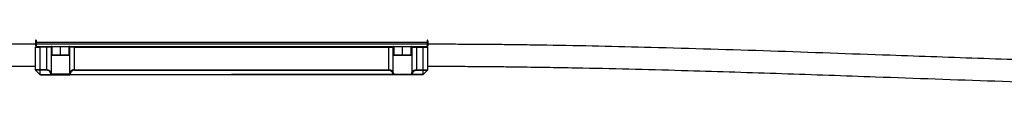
# Model space of a CAD drawing. Header units: millimetres. Extents: x -498 to 2211, y 417 to 918.
# Tile 13 of 24: x 136 to 450, y 658 to 673. Entities that reach past the tile are written whole.
import ezdxf

# ---------------------------------------------------------------- set-up
doc = ezdxf.new("R2010")
doc.units = ezdxf.units.MM

# ---------------------------------------------------------------- blocks, each defined once
blk = doc.blocks.new('Drawing View2')
at = {"color": 7, "linetype": 'Continuous', "lineweight": 25}
for p, q in [((290, 8), (290, 7.4)), ((290, 7.4), (290, 7)), ((290, 7.4), (290.2, 7.4)), ((290, 7), (290.2, 7)), ((290, 7), (290, 6.4)), ((290, 6.36), (290, 6.26)), ((290.2, 8.2), (290.2, 7.4)), ((414.8, 7.4), (290.2, 7.4)), ((290.2, 7.4), (290.2, 7)), ((290.2, 7), (290.2, 6.2)), ((290.2, 7), (414.8, 7)), ((414.8, 8.2), (414.8, 7.4)), ((415, 7.4), (414.8, 7.4)), ((414.8, 7.4), (414.8, 7)), ((414.8, 7), (414.8, 6.2)), ((415, 7), (414.8, 7)), ((415, 8), (415, 7.4)), ((415, 7.4), (415, 7)), ((415, 7), (415, 6.4)), ((415, 6.36), (415, 6.26)), ((290, -1.22), (290, 6)), ((290.06, 6.25), (290.09, 6.23)), ((290.2, 6.2), (296.75, 6.2)), ((293.57, 6), (291.5, 6)), ((291.5, -1.22), (291.5, 6)), ((293.57, 6), (293.57, 6.2)), ((295.02, 6), (293.57, 6)), ((293.57, 6), (293.57, -1.22)), ((295.02, 6), (295.02, -2.16)), ((295.25, 6), (295.02, 6)), ((295.25, 6.2), (295.25, 3.4)), ((295.25, 3.4), (295.35, 3.3)), ((298, 3.4), (295.25, 3.4)), ((298, 3.3), (295.35, 3.3)), ((296.75, 6.2), (298, 6.2)), ((298, 3.4), (298, 6.2)), ((298, 6.2), (299.25, 6.2)), ((300.75, 3.4), (298, 3.4)), ((298, 3.3), (298, 3.4)), ((300.65, 3.3), (298, 3.3)), ((299.25, 6.2), (405.75, 6.2)), ((300.65, 3.3), (300.75, 3.4)), ((300.75, 3.4), (300.75, 6.2)), ((300.98, 6), (300.75, 6)), ((302.43, 6), (300.98, 6)), ((300.98, -2.16), (300.98, 6)), ((302.43, 6), (302.43, 6.2)), ((302.43, 6), (402.57, 6)), ((302.43, -1.22), (302.43, 6)), ((402.57, 6), (402.57, 6.2)), ((402.57, 6), (404.02, 6)), ((402.57, -1.22), (402.57, 6)), ((404.02, -2.16), (404.02, 6)), ((404.02, 6), (404.25, 6)), ((404.25, 6.2), (404.25, 3.4)), ((404.25, 3.4), (404.35, 3.3)), ((407, 3.4), (404.25, 3.4)), ((407, 3.3), (404.35, 3.3)), ((405.75, 6.2), (407, 6.2)), ((407, 3.4), (407, 6.2)), ((407, 6.2), (408.25, 6.2)), ((409.75, 3.4), (407, 3.4)), ((407, 3.3), (407, 3.4)), ((409.65, 3.3), (407, 3.3)), ((408.25, 6.2), (414.8, 6.2)), ((409.65, 3.3), (409.75, 3.4)), ((409.75, 3.4), (409.75, 6.2)), ((409.75, 6), (409.98, 6)), ((409.98, 6), (411.43, 6)), ((409.98, 6), (409.98, -2.16)), ((411.43, 6), (411.43, 6.2)), ((411.43, 6), (413.5, 6)), ((411.43, 6), (411.43, -1.22)), ((413.5, -1.22), (413.5, 6)), ((414.91, 6.23), (414.94, 6.25)), ((415, -1.22), (415, 6)), ((291.5, -1.22), (290, -1.22)), ((291.5, -1.36), (290.06, -1.36)), ((291.44, -2.74), (290.06, -1.36)), ((293.57, -1.22), (291.5, -1.22)), ((293.57, -1.36), (291.5, -1.36)), ((291.5, -2.74), (291.5, -1.36)), ((291.5, -2.74), (294.98, -2.74)), ((291.58, -2.8), (294.98, -2.8)), ((293.57, -1.22), (293.57, -1.36)), ((294.98, -2.8), (294.98, -2.74)), ((294.98, -2.8), (301.02, -2.8)), ((300.84, -2.6), (295.16, -2.6)), ((301.02, -2.74), (352.5, -2.74)), ((301.02, -2.74), (301.02, -2.8)), ((403.98, -2.8), (301.02, -2.8)), ((302.43, -1.22), (302.43, -1.36)), ((302.43, -1.22), (402.57, -1.22)), ((302.43, -1.36), (402.57, -1.36)), ((403.98, -2.74), (352.5, -2.74)), ((402.57, -1.22), (402.57, -1.36)), ((403.98, -2.74), (403.98, -2.8)), ((410.02, -2.8), (403.98, -2.8)), ((404.16, -2.6), (409.84, -2.6)), ((413.5, -2.74), (410.02, -2.74)), ((410.02, -2.8), (410.02, -2.74)), ((413.42, -2.8), (410.02, -2.8)), ((411.43, -1.22), (411.43, -1.36)), ((411.43, -1.22), (413.5, -1.22)), ((411.43, -1.36), (413.5, -1.36)), ((413.5, -1.22), (415, -1.22)), ((413.5, -1.36), (414.94, -1.36)), ((413.5, -2.74), (413.5, -1.36)), ((413.56, -2.74), (414.94, -1.36))]:
    blk.add_line(p, q, dxfattribs=at)
at = {"color": 7, "linetype": 'Continuous', "lineweight": 25, "flags": 128}
for points in [[(291.5, -1.22), (291.5, -1.24), (291.5, -1.26), (291.5, -1.28), (291.5, -1.29), (291.5, -1.31), (291.5, -1.33), (291.5, -1.35), (291.5, -1.36)], [(413.5, -1.22), (413.5, -1.24), (413.5, -1.26), (413.5, -1.28), (413.5, -1.29), (413.5, -1.31), (413.5, -1.33), (413.5, -1.35), (413.5, -1.36)]]:
    blk.add_lwpolyline(points, dxfattribs=at)
at = {"color": 7, "linetype": 'Continuous', "lineweight": 25}
for centre, radius, start, end in [((290.2, 8), 0.2, 90, 180), ((290.2, 6.4), 0.2, 180, 270), ((414.8, 8), 0.2, 0, 90), ((414.8, 6.4), 0.2, 270, 0), ((295.21, 6), 0.196, 91.1196, 181.0775), ((300.79, 6), 0.196, 358.9225, 88.8804), ((404.21, 6), 0.196, 91.1196, 181.0775), ((409.79, 6), 0.196, 358.9225, 88.8804), ((290.2, -1.22), 0.2, 180, 225), ((294.81, -2.08), 0.226, 274.4185, 338.195), ((294.94, -2.49), 0.253, 280.4738, 334.9172), ((294.97, -2.61), 0.192, 272.6817, 2.4329), ((301.06, -2.49), 0.253, 205.0857, 259.5276), ((301.03, -2.61), 0.192, 177.5726, 267.2246), ((301.19, -2.08), 0.226, 201.805, 265.5814), ((403.81, -2.08), 0.226, 274.4186, 338.195), ((403.94, -2.49), 0.253, 280.4724, 334.9143), ((403.97, -2.61), 0.192, 272.7754, 2.4274), ((410.06, -2.49), 0.253, 205.0828, 259.5262), ((410.03, -2.61), 0.192, 177.5671, 267.3183), ((410.19, -2.08), 0.226, 201.805, 265.5815), ((414.8, -1.22), 0.2, 315, 0)]:
    blk.add_arc(centre, radius, start, end, dxfattribs=at)
for points, knots in [([(290, 6.89), (287.42, 6.89), (282.58, 6.88), (275.78, 6.85), (269.85, 6.8), (264.52, 6.74), (257.95, 6.66), (249.96, 6.54), (232.47, 6.21), (208.21, 5.59), (177.13, 4.59), (144.54, 3.43), (109.24, 2.17), (78.3, 1.2), (54.52, 0.62), (42.24, 0.39), (34.32, 0.27), (30.46, 0.21), (26.05, 0.15), (20.8, 0.1), (14.66, 0.05), (7.63, 0.01), (2.64, 0), (0, 0)], [0, 0, 0, 0, 0.026632, 0.05005, 0.070257, 0.087921, 0.105142, 0.138127, 0.170468, 0.28596, 0.389083, 0.492207, 0.623456, 0.754701, 0.812447, 0.869361, 0.881732, 0.894231, 0.909255, 0.927342, 0.948494, 0.972712, 1, 1, 1, 1]), ([(705, 0), (702.42, 0), (697.58, 0.01), (690.78, 0.05), (684.85, 0.09), (679.52, 0.15), (672.96, 0.23), (664.97, 0.35), (647.48, 0.68), (623.22, 1.3), (592.14, 2.3), (559.55, 3.46), (524.25, 4.72), (493.31, 5.69), (469.54, 6.27), (457.25, 6.5), (449.34, 6.62), (445.48, 6.68), (441.06, 6.74), (435.81, 6.79), (429.66, 6.84), (422.63, 6.88), (417.64, 6.89), (415, 6.89)], [0, 0, 0, 0, 0.026626, 0.050036, 0.070233, 0.087892, 0.105111, 0.138091, 0.170431, 0.285921, 0.389042, 0.492164, 0.62341, 0.754653, 0.812398, 0.869306, 0.881675, 0.894181, 0.90922, 0.92732, 0.948481, 0.972707, 1, 1, 1, 1]), ([(290, 6), (290, 6), (290.04, 6), (290.19, 6), (290.3, 6), (290.58, 6), (290.75, 6), (291.11, 6), (291.3, 6), (291.5, 6)], [0, 0, 0, 0, 0.25, 0.25, 0.5, 0.5, 0.75, 0.75, 1, 1, 1, 1]), ([(291.5, 6), (291.5, 6), (291.49, 6.01), (291.47, 6.02), (291.45, 6.02), (291.41, 6.03), (291.34, 6.04), (291.26, 6.04), (291.15, 6.05), (291.03, 6.05), (290.91, 6.05), (290.77, 6.05), (290.6, 6.07), (290.45, 6.11), (290.34, 6.14), (290.27, 6.17), (290.23, 6.19), (290.21, 6.2), (290.2, 6.2), (290.2, 6.2)], [0, 0, 0, 0, 0.0109422, 0.0222945, 0.0390848, 0.0625555, 0.1141977, 0.1813741, 0.2488303, 0.3376514, 0.4383968, 0.502126, 0.6516507, 0.7859487, 0.8513268, 0.90633, 0.9431877, 0.9734746, 1, 1, 1, 1]), ([(414.8, 6.2), (414.8, 6.2), (414.79, 6.19), (414.76, 6.18), (414.74, 6.17), (414.67, 6.15), (414.62, 6.13), (414.51, 6.1), (414.46, 6.08), (414.33, 6.06), (414.27, 6.05), (414.06, 6.04), (413.91, 6.05), (413.71, 6.04), (413.64, 6.04), (413.56, 6.03), (413.53, 6.02), (413.51, 6.01), (413.5, 6), (413.5, 6)], [0, 0, 0, 0, 0.0625, 0.0625, 0.125, 0.125, 0.25, 0.25, 0.375, 0.375, 0.5, 0.5, 0.75, 0.75, 0.875, 0.875, 0.9375, 0.9375, 1, 1, 1, 1]), ([(413.5, 6), (413.66, 6), (413.84, 6), (414.19, 6), (414.37, 6), (414.67, 6), (414.8, 6), (414.96, 6), (415, 6), (415, 6)], [0, 0, 0, 0, 0.25, 0.25, 0.5, 0.5, 0.75, 0.75, 1, 1, 1, 1]), ([(0, -7), (2.58, -7), (7.42, -6.99), (14.23, -6.95), (20.16, -6.91), (25.5, -6.85), (35.2, -6.73), (54.36, -6.41), (81.81, -5.7), (112.89, -4.7), (145.48, -3.54), (180.78, -2.28), (211.72, -1.31), (235.5, -0.73), (247.79, -0.5), (255.7, -0.38), (259.56, -0.32), (263.97, -0.26), (269.21, -0.21), (275.35, -0.16), (282.38, -0.12), (287.36, -0.11), (290, -0.11)], [0, 0, 0, 0, 0.026641, 0.050071, 0.070295, 0.087967, 0.105191, 0.170526, 0.286022, 0.389147, 0.492275, 0.623527, 0.754777, 0.812525, 0.869448, 0.881822, 0.89431, 0.909309, 0.927377, 0.948514, 0.972721, 1, 1, 1, 1]), ([(291.44, -2.74), (291.45, -2.75), (291.46, -2.76), (291.47, -2.76), (291.48, -2.77)], [0, 0, 0, 0, 0.673693, 1, 1, 1, 1]), ([(291.5, -2.74), (291.49, -2.74), (291.48, -2.74), (291.46, -2.74), (291.45, -2.74), (291.44, -2.74), (291.44, -2.74), (291.44, -2.74)], [0, 0, 0, 0, 0.230533, 0.446436, 0.647002, 0.831665, 1, 1, 1, 1]), ([(291.48, -2.77), (291.48, -2.77), (291.5, -2.78), (291.52, -2.79), (291.54, -2.79), (291.54, -2.79)], [0, 0, 0, 0, 0.157667, 0.760167, 1, 1, 1, 1]), ([(291.58, -2.8), (291.56, -2.8), (291.52, -2.79), (291.49, -2.78), (291.48, -2.77), (291.48, -2.77)], [0, 0, 0, 0, 0.713064, 0.939991, 1, 1, 1, 1]), ([(291.58, -2.8), (291.58, -2.8), (291.57, -2.8), (291.55, -2.8), (291.53, -2.79), (291.52, -2.78), (291.51, -2.76), (291.5, -2.75), (291.5, -2.74)], [0, 0, 0, 0, 0.120536, 0.253293, 0.530197, 0.661, 0.785452, 1, 1, 1, 1]), ([(293.57, -1.22), (293.61, -1.22), (293.68, -1.22), (293.78, -1.23), (293.89, -1.25), (294, -1.27), (294.11, -1.3), (294.22, -1.34), (294.33, -1.39), (294.45, -1.46), (294.59, -1.55), (294.72, -1.68), (294.84, -1.82), (294.95, -1.99), (294.99, -2.1), (295.02, -2.16)], [0, 0, 0, 0, 0.045451, 0.093487, 0.143983, 0.196837, 0.252049, 0.309573, 0.369406, 0.431491, 0.528071, 0.633217, 0.7469, 0.869168, 1, 1, 1, 1]), ([(294.82, -2.31), (294.8, -2.23), (294.77, -2.16), (294.71, -2.02), (294.67, -1.95), (294.53, -1.77), (294.43, -1.67), (294.21, -1.52), (294.1, -1.46), (293.92, -1.41), (293.86, -1.39), (293.72, -1.37), (293.65, -1.36), (293.57, -1.36)], [0, 0, 0, 0, 0.125, 0.125, 0.25, 0.25, 0.5, 0.5, 0.75, 0.75, 0.875, 0.875, 1, 1, 1, 1]), ([(302.43, -1.22), (302.31, -1.22), (302.19, -1.23), (301.94, -1.28), (301.82, -1.32), (301.55, -1.46), (301.41, -1.55), (301.16, -1.8), (301.05, -1.96), (300.98, -2.16)], [0, 0, 0, 0, 0.25, 0.25, 0.5, 0.5, 0.75, 0.75, 1, 1, 1, 1]), ([(302.43, -1.36), (302.32, -1.36), (302.22, -1.37), (302.01, -1.42), (301.9, -1.47), (301.66, -1.6), (301.54, -1.69), (301.33, -1.94), (301.23, -2.11), (301.18, -2.31)], [0, 0, 0, 0, 0.25, 0.25, 0.5, 0.5, 0.75, 0.75, 1, 1, 1, 1]), ([(402.57, -1.22), (402.69, -1.22), (402.81, -1.23), (403.06, -1.28), (403.18, -1.32), (403.45, -1.46), (403.59, -1.55), (403.84, -1.8), (403.95, -1.96), (404.02, -2.16)], [0, 0, 0, 0, 0.25, 0.25, 0.5, 0.5, 0.75, 0.75, 1, 1, 1, 1]), ([(402.57, -1.36), (402.68, -1.36), (402.78, -1.37), (402.99, -1.42), (403.1, -1.47), (403.34, -1.6), (403.46, -1.69), (403.67, -1.94), (403.77, -2.11), (403.82, -2.31)], [0, 0, 0, 0, 0.25, 0.25, 0.5, 0.5, 0.75, 0.75, 1, 1, 1, 1]), ([(409.98, -2.16), (409.99, -2.13), (410.02, -2.07), (410.06, -1.98), (410.11, -1.9), (410.16, -1.82), (410.24, -1.71), (410.37, -1.59), (410.56, -1.45), (410.75, -1.35), (410.94, -1.29), (411.11, -1.25), (411.27, -1.22), (411.37, -1.22), (411.43, -1.22)], [0, 0, 0, 0, 0.069075, 0.134452, 0.196145, 0.254172, 0.308553, 0.444853, 0.568689, 0.677814, 0.78108, 0.855029, 0.927809, 1, 1, 1, 1]), ([(410.18, -2.31), (410.2, -2.23), (410.23, -2.16), (410.29, -2.02), (410.33, -1.95), (410.47, -1.77), (410.57, -1.67), (410.79, -1.52), (410.9, -1.46), (411.08, -1.41), (411.14, -1.39), (411.28, -1.37), (411.35, -1.36), (411.43, -1.36)], [0, 0, 0, 0, 0.125, 0.125, 0.25, 0.25, 0.5, 0.5, 0.75, 0.75, 0.875, 0.875, 1, 1, 1, 1]), ([(413.5, -2.74), (413.5, -2.75), (413.5, -2.76), (413.49, -2.77), (413.47, -2.79), (413.46, -2.79), (413.44, -2.8), (413.43, -2.8), (413.42, -2.8), (413.42, -2.8)], [0, 0, 0, 0, 0.105913, 0.267564, 0.469668, 0.607584, 0.746779, 0.875196, 1, 1, 1, 1]), ([(413.46, -2.79), (413.46, -2.79), (413.48, -2.79), (413.5, -2.78), (413.52, -2.77), (413.52, -2.77)], [0, 0, 0, 0, 0.239833, 0.842333, 1, 1, 1, 1]), ([(413.56, -2.74), (413.56, -2.74), (413.55, -2.74), (413.53, -2.74), (413.51, -2.74), (413.5, -2.74)], [0, 0, 0, 0, 0.5, 0.5, 1, 1, 1, 1]), ([(413.52, -2.77), (413.53, -2.76), (413.54, -2.76), (413.55, -2.75), (413.56, -2.74)], [0, 0, 0, 0, 0.326307, 1, 1, 1, 1]), ([(413.52, -2.77), (413.53, -2.77), (413.54, -2.76), (413.55, -2.75), (413.56, -2.74)], [0, 0, 0, 0, 0.169836, 1, 1, 1, 1]), ([(415, -0.11), (417.58, -0.11), (422.42, -0.12), (429.21, -0.15), (435.14, -0.2), (440.46, -0.26), (447.03, -0.34), (455.01, -0.46), (472.5, -0.79), (496.76, -1.41), (527.84, -2.41), (560.43, -3.57), (595.73, -4.84), (626.67, -5.8), (650.44, -6.38), (662.72, -6.61), (670.64, -6.74), (674.5, -6.79), (678.92, -6.85), (684.18, -6.9), (690.33, -6.95), (697.37, -6.99), (702.36, -7), (705, -7)], [0, 0, 0, 0, 0.026617, 0.050015, 0.070195, 0.087846, 0.105062, 0.138035, 0.170373, 0.28586, 0.388977, 0.492096, 0.623338, 0.754577, 0.81232, 0.869219, 0.881586, 0.894102, 0.909166, 0.927285, 0.948461, 0.972698, 1, 1, 1, 1])]:
    blk.add_open_spline(points, degree=3, knots=knots, dxfattribs=at)
for points in [[(294.98, -2.74), (294.92, -2.61), (294.87, -2.46), (294.82, -2.31)], [(295.16, -2.6), (295.11, -2.47), (295.06, -2.32), (295.02, -2.16)], [(300.98, -2.16), (300.95, -2.31), (300.9, -2.45), (300.84, -2.6)], [(301.18, -2.31), (301.14, -2.45), (301.08, -2.6), (301.02, -2.74)], [(403.82, -2.31), (403.86, -2.45), (403.92, -2.6), (403.98, -2.74)], [(404.02, -2.16), (404.05, -2.31), (404.1, -2.45), (404.16, -2.6)], [(409.84, -2.6), (409.89, -2.47), (409.94, -2.32), (409.98, -2.16)], [(410.02, -2.74), (410.08, -2.61), (410.13, -2.46), (410.18, -2.31)]]:
    blk.add_open_spline(points, degree=3, dxfattribs=at)

msp = doc.modelspace()

# ---------------------------------------------------------------- block references
at = {"color": 7, "linetype": 'Continuous', "lineweight": 25}
msp.add_blockref('Drawing View2', (-148.83, 665.19), dxfattribs=at)

doc.saveas('drawing.dxf')
